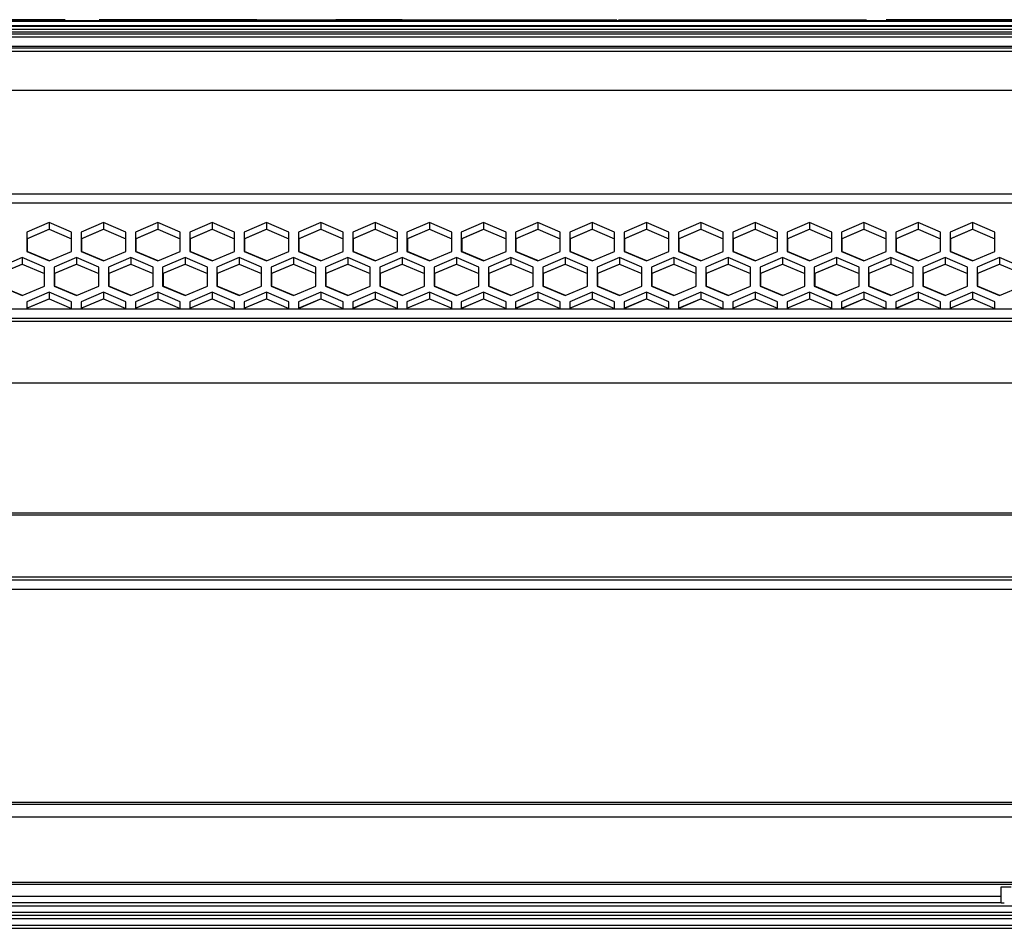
# Model space of a CAD drawing. Header units: millimetres. Extents: x -789 to 806, y 40 to 243.
# Tile 20 of 27: x 369 to 523, y 66 to 209. Entities that reach past the tile are written whole.
import ezdxf

# ---------------------------------------------------------------- set-up
doc = ezdxf.new("R2010")
doc.units = ezdxf.units.MM

# ---------------------------------------------------------------- blocks, each defined once
blk = doc.blocks.new('Gehaeusedeckel-oben__16', base_point=(-611.29, 163.27))
at = {"color": 1, "linetype": 'Continuous'}
for p, q in [((610.89, 203.56), (-594.14, 203.56)), ((618.78, 197.42), (97.45, 197.42)), ((618.78, 197.42), (97.45, 197.42)), ((-611.21, 181.24), (627.96, 181.24)), ((-611.29, 179.83), (628.03, 179.83))]:
    blk.add_line(p, q, dxfattribs=at)
at = {"color": 7, "linetype": 'Continuous'}
for p, q in [((610.89, 203.56), (-594.14, 203.56)), ((373.87, 176.74), (370.37, 175.25)), ((370.37, 174.22), (373.87, 175.72)), ((377.37, 175.25), (373.87, 176.74)), ((373.87, 176.74), (373.87, 175.72)), ((373.87, 175.72), (377.37, 174.22)), ((382.37, 176.74), (378.87, 175.25)), ((378.87, 174.22), (382.37, 175.72)), ((382.37, 176.74), (382.37, 175.72)), ((385.87, 175.25), (382.37, 176.74)), ((382.37, 175.72), (385.87, 174.22)), ((390.87, 176.74), (387.37, 175.25)), ((387.37, 174.22), (390.87, 175.72)), ((390.87, 176.74), (390.87, 175.72)), ((394.37, 175.25), (390.87, 176.74)), ((390.87, 175.72), (394.37, 174.22)), ((399.37, 176.74), (395.87, 175.25)), ((395.87, 174.22), (399.37, 175.72)), ((402.87, 175.25), (399.37, 176.74)), ((399.37, 176.74), (399.37, 175.72)), ((399.37, 175.72), (402.87, 174.22)), ((407.87, 176.74), (404.37, 175.25)), ((404.37, 174.22), (407.87, 175.72)), ((411.37, 175.25), (407.87, 176.74)), ((407.87, 176.74), (407.87, 175.72)), ((407.87, 175.72), (411.37, 174.22)), ((416.37, 176.74), (412.87, 175.25)), ((412.87, 174.22), (416.37, 175.72)), ((416.37, 176.74), (416.37, 175.72)), ((419.87, 175.25), (416.37, 176.74)), ((416.37, 175.72), (419.87, 174.22)), ((424.87, 176.74), (421.37, 175.25)), ((421.37, 174.22), (424.87, 175.72)), ((424.87, 176.74), (424.87, 175.72)), ((428.37, 175.25), (424.87, 176.74)), ((424.87, 175.72), (428.37, 174.22)), ((433.37, 176.74), (429.87, 175.25)), ((429.87, 174.22), (433.37, 175.72)), ((436.87, 175.25), (433.37, 176.74)), ((433.37, 176.74), (433.37, 175.72)), ((433.37, 175.72), (436.87, 174.22)), ((441.87, 176.74), (438.37, 175.25)), ((438.37, 174.22), (441.87, 175.72)), ((441.87, 176.74), (441.87, 175.72)), ((445.37, 175.25), (441.87, 176.74)), ((441.87, 175.72), (445.37, 174.22)), ((450.37, 176.74), (446.87, 175.25)), ((446.87, 174.22), (450.37, 175.72)), ((453.87, 175.25), (450.37, 176.74)), ((450.37, 176.74), (450.37, 175.72)), ((450.37, 175.72), (453.87, 174.22)), ((458.87, 176.74), (455.37, 175.25)), ((455.37, 174.22), (458.87, 175.72)), ((458.87, 176.74), (458.87, 175.72)), ((462.37, 175.25), (458.87, 176.74)), ((458.87, 175.72), (462.37, 174.22)), ((467.37, 176.74), (463.87, 175.25)), ((463.87, 174.22), (467.37, 175.72)), ((470.87, 175.25), (467.37, 176.74)), ((467.37, 176.74), (467.37, 175.72)), ((467.37, 175.72), (470.87, 174.22)), ((475.87, 176.74), (472.37, 175.25)), ((472.37, 174.22), (475.87, 175.72)), ((475.87, 176.74), (475.87, 175.72)), ((479.37, 175.25), (475.87, 176.74)), ((475.87, 175.72), (479.37, 174.22)), ((484.38, 176.74), (480.88, 175.25)), ((480.88, 174.22), (484.38, 175.72)), ((487.88, 175.25), (484.38, 176.74)), ((484.38, 176.74), (484.38, 175.72)), ((484.38, 175.72), (487.88, 174.22)), ((492.88, 176.74), (489.38, 175.25)), ((489.38, 174.22), (492.88, 175.72)), ((496.38, 175.25), (492.88, 176.74)), ((492.88, 176.74), (492.88, 175.72)), ((492.88, 175.72), (496.38, 174.22)), ((501.38, 176.74), (497.88, 175.25)), ((497.88, 174.22), (501.38, 175.72)), ((504.88, 175.25), (501.38, 176.74)), ((501.38, 176.74), (501.38, 175.72)), ((501.38, 175.72), (504.88, 174.22)), ((509.88, 176.74), (506.38, 175.25)), ((506.38, 174.22), (509.88, 175.72)), ((513.38, 175.25), (509.88, 176.74)), ((509.88, 176.74), (509.88, 175.72)), ((509.88, 175.72), (513.38, 174.22)), ((518.38, 176.74), (514.88, 175.25)), ((514.88, 174.22), (518.38, 175.72)), ((521.88, 175.25), (518.38, 176.74)), ((518.38, 176.74), (518.38, 175.72)), ((518.38, 175.72), (521.88, 174.22)), ((370.37, 175.25), (370.37, 172.24)), ((377.37, 172.24), (377.37, 175.25)), ((378.87, 175.25), (378.87, 172.24)), ((385.87, 172.24), (385.87, 175.25)), ((387.37, 175.25), (387.37, 172.24)), ((394.37, 172.24), (394.37, 175.25)), ((395.87, 175.25), (395.87, 172.24)), ((402.87, 172.24), (402.87, 175.25)), ((404.37, 175.25), (404.37, 172.24)), ((411.37, 172.24), (411.37, 175.25)), ((412.87, 175.25), (412.87, 172.24)), ((419.87, 172.24), (419.87, 175.25)), ((421.37, 175.25), (421.37, 172.24)), ((428.37, 172.24), (428.37, 175.25)), ((429.87, 175.25), (429.87, 172.24)), ((436.87, 172.24), (436.87, 175.25)), ((438.37, 175.25), (438.37, 172.24)), ((445.37, 172.24), (445.37, 175.25)), ((446.87, 175.25), (446.87, 172.24)), ((453.87, 172.24), (453.87, 175.25)), ((455.37, 175.25), (455.37, 172.24)), ((462.37, 172.24), (462.37, 175.25)), ((463.87, 175.25), (463.87, 172.24)), ((470.87, 172.24), (470.87, 175.25)), ((472.37, 175.25), (472.37, 172.24)), ((479.37, 172.24), (479.37, 175.25)), ((480.88, 175.25), (480.88, 172.24)), ((487.88, 172.24), (487.88, 175.25)), ((489.38, 175.25), (489.38, 172.24)), ((496.38, 172.24), (496.38, 175.25)), ((497.88, 175.25), (497.88, 172.24)), ((504.88, 172.24), (504.88, 175.25)), ((506.38, 175.25), (506.38, 172.24)), ((513.38, 172.24), (513.38, 175.25)), ((514.88, 175.25), (514.88, 172.24)), ((521.88, 172.24), (521.88, 175.25)), ((369.62, 171.28), (366.12, 169.79)), ((373.12, 169.79), (369.62, 171.28)), ((369.62, 171.28), (369.62, 170.26)), ((370.37, 172.24), (373.87, 170.75)), ((373.87, 170.75), (377.37, 172.24)), ((378.12, 171.28), (374.62, 169.79)), ((378.12, 171.28), (378.12, 170.26)), ((381.62, 169.79), (378.12, 171.28)), ((378.87, 172.24), (382.37, 170.75)), ((382.37, 170.75), (385.87, 172.24)), ((386.62, 171.28), (383.12, 169.79)), ((390.12, 169.79), (386.62, 171.28)), ((386.62, 171.28), (386.62, 170.26)), ((387.37, 172.24), (390.87, 170.75)), ((390.87, 170.75), (394.37, 172.24)), ((395.12, 171.28), (391.62, 169.79)), ((398.62, 169.79), (395.12, 171.28)), ((395.12, 171.28), (395.12, 170.26)), ((395.87, 172.24), (399.37, 170.75)), ((399.37, 170.75), (402.87, 172.24)), ((403.62, 171.28), (400.12, 169.79)), ((407.12, 169.79), (403.62, 171.28)), ((403.62, 171.28), (403.62, 170.26)), ((404.37, 172.24), (407.87, 170.75)), ((407.87, 170.75), (411.37, 172.24)), ((412.12, 171.28), (408.62, 169.79)), ((412.12, 171.28), (412.12, 170.26)), ((415.62, 169.79), (412.12, 171.28)), ((412.87, 172.24), (416.37, 170.75)), ((416.37, 170.75), (419.87, 172.24)), ((420.62, 171.28), (417.12, 169.79)), ((424.12, 169.79), (420.62, 171.28)), ((420.62, 171.28), (420.62, 170.26)), ((421.37, 172.24), (424.87, 170.75)), ((424.87, 170.75), (428.37, 172.24)), ((429.12, 171.28), (425.62, 169.79)), ((432.62, 169.79), (429.12, 171.28)), ((429.12, 171.28), (429.12, 170.26)), ((429.87, 172.24), (433.37, 170.75)), ((433.37, 170.75), (436.87, 172.24)), ((437.62, 171.28), (434.12, 169.79)), ((437.62, 171.28), (437.62, 170.26)), ((441.12, 169.79), (437.62, 171.28)), ((438.37, 172.24), (441.87, 170.75)), ((441.87, 170.75), (445.37, 172.24)), ((446.12, 171.28), (442.62, 169.79)), ((446.12, 171.28), (446.12, 170.26)), ((449.62, 169.79), (446.12, 171.28)), ((446.87, 172.24), (450.37, 170.75)), ((450.37, 170.75), (453.87, 172.24)), ((454.62, 171.28), (451.12, 169.79)), ((458.12, 169.79), (454.62, 171.28)), ((454.62, 171.28), (454.62, 170.26)), ((455.37, 172.24), (458.87, 170.75)), ((458.87, 170.75), (462.37, 172.24)), ((463.12, 171.28), (459.62, 169.79)), ((463.12, 171.28), (463.12, 170.26)), ((466.62, 169.79), (463.12, 171.28)), ((463.87, 172.24), (467.37, 170.75)), ((467.37, 170.75), (470.87, 172.24)), ((471.62, 171.28), (468.12, 169.79)), ((471.62, 171.28), (471.62, 170.26)), ((475.12, 169.79), (471.62, 171.28)), ((472.37, 172.24), (475.87, 170.75)), ((475.87, 170.75), (479.37, 172.24)), ((480.13, 171.28), (476.63, 169.79)), ((480.13, 171.28), (480.13, 170.26)), ((483.63, 169.79), (480.13, 171.28)), ((480.88, 172.24), (484.38, 170.75)), ((484.38, 170.75), (487.88, 172.24)), ((488.63, 171.28), (485.13, 169.79)), ((488.63, 171.28), (488.63, 170.26)), ((492.13, 169.79), (488.63, 171.28)), ((489.38, 172.24), (492.88, 170.75)), ((492.88, 170.75), (496.38, 172.24)), ((497.13, 171.28), (493.63, 169.79)), ((497.13, 171.28), (497.13, 170.26)), ((500.63, 169.79), (497.13, 171.28)), ((497.88, 172.24), (501.38, 170.75)), ((501.38, 170.75), (504.88, 172.24)), ((505.63, 171.28), (502.13, 169.79)), ((505.63, 171.28), (505.63, 170.26)), ((509.13, 169.79), (505.63, 171.28)), ((506.38, 172.24), (509.88, 170.75)), ((509.88, 170.75), (513.38, 172.24)), ((514.13, 171.28), (510.63, 169.79)), ((517.63, 169.79), (514.13, 171.28)), ((514.13, 171.28), (514.13, 170.26)), ((514.88, 172.24), (518.38, 170.75)), ((518.38, 170.75), (521.88, 172.24)), ((522.63, 171.28), (519.13, 169.79)), ((526.13, 169.79), (522.63, 171.28)), ((522.63, 171.28), (522.63, 170.26)), ((366.12, 168.77), (369.62, 170.26)), ((369.62, 170.26), (373.12, 168.77)), ((373.12, 166.8), (373.12, 169.79)), ((374.62, 168.77), (378.12, 170.26)), ((374.62, 169.79), (374.62, 166.8)), ((378.12, 170.26), (381.62, 168.77)), ((381.62, 166.8), (381.62, 169.79)), ((383.12, 168.77), (386.62, 170.26)), ((383.12, 169.79), (383.12, 166.8)), ((386.62, 170.26), (390.12, 168.77)), ((390.12, 166.8), (390.12, 169.79)), ((391.62, 168.77), (395.12, 170.26)), ((391.62, 169.79), (391.62, 166.8)), ((395.12, 170.26), (398.62, 168.77)), ((398.62, 166.8), (398.62, 169.79)), ((400.12, 168.77), (403.62, 170.26)), ((400.12, 169.79), (400.12, 166.8)), ((403.62, 170.26), (407.12, 168.77)), ((407.12, 166.8), (407.12, 169.79)), ((408.62, 168.77), (412.12, 170.26)), ((408.62, 169.79), (408.62, 166.8)), ((412.12, 170.26), (415.62, 168.77)), ((415.62, 166.8), (415.62, 169.79)), ((417.12, 168.77), (420.62, 170.26)), ((417.12, 169.79), (417.12, 166.8)), ((420.62, 170.26), (424.12, 168.77)), ((424.12, 166.8), (424.12, 169.79)), ((425.62, 168.77), (429.12, 170.26)), ((425.62, 169.79), (425.62, 166.8)), ((429.12, 170.26), (432.62, 168.77)), ((432.62, 166.8), (432.62, 169.79)), ((434.12, 168.77), (437.62, 170.26)), ((434.12, 169.79), (434.12, 166.8)), ((437.62, 170.26), (441.12, 168.77)), ((441.12, 166.8), (441.12, 169.79)), ((442.62, 168.77), (446.12, 170.26)), ((442.62, 169.79), (442.62, 166.8)), ((446.12, 170.26), (449.62, 168.77)), ((449.62, 166.8), (449.62, 169.79)), ((451.12, 168.77), (454.62, 170.26)), ((451.12, 169.79), (451.12, 166.8)), ((454.62, 170.26), (458.12, 168.77)), ((458.12, 166.8), (458.12, 169.79)), ((459.62, 168.77), (463.12, 170.26)), ((459.62, 169.79), (459.62, 166.8)), ((463.12, 170.26), (466.62, 168.77)), ((466.62, 166.8), (466.62, 169.79)), ((468.12, 168.77), (471.62, 170.26)), ((468.12, 169.79), (468.12, 166.8)), ((471.62, 170.26), (475.12, 168.77)), ((475.12, 166.8), (475.12, 169.79)), ((476.63, 168.77), (480.13, 170.26)), ((476.63, 169.79), (476.63, 166.8)), ((480.13, 170.26), (483.63, 168.77)), ((483.63, 166.8), (483.63, 169.79)), ((485.13, 168.77), (488.63, 170.26)), ((485.13, 169.79), (485.13, 166.8)), ((488.63, 170.26), (492.13, 168.77)), ((492.13, 166.8), (492.13, 169.79)), ((493.63, 168.77), (497.13, 170.26)), ((493.63, 169.79), (493.63, 166.8)), ((497.13, 170.26), (500.63, 168.77)), ((500.63, 166.8), (500.63, 169.79)), ((502.13, 168.77), (505.63, 170.26)), ((502.13, 169.79), (502.13, 166.8)), ((505.63, 170.26), (509.13, 168.77)), ((509.13, 166.8), (509.13, 169.79)), ((510.63, 168.77), (514.13, 170.26)), ((510.63, 169.79), (510.63, 166.8)), ((514.13, 170.26), (517.63, 168.77)), ((517.63, 166.8), (517.63, 169.79)), ((519.13, 168.77), (522.63, 170.26)), ((519.13, 169.79), (519.13, 166.8)), ((522.63, 170.26), (526.13, 168.77)), ((366.12, 166.8), (369.62, 165.31)), ((369.62, 165.31), (373.12, 166.8)), ((374.62, 166.8), (378.12, 165.31)), ((378.12, 165.31), (381.62, 166.8)), ((383.12, 166.8), (386.62, 165.31)), ((386.62, 165.31), (390.12, 166.8)), ((391.62, 166.8), (395.12, 165.31)), ((395.12, 165.31), (398.62, 166.8)), ((400.12, 166.8), (403.62, 165.31)), ((403.62, 165.31), (407.12, 166.8)), ((408.62, 166.8), (412.12, 165.31)), ((412.12, 165.31), (415.62, 166.8)), ((417.12, 166.8), (420.62, 165.31)), ((420.62, 165.31), (424.12, 166.8)), ((425.62, 166.8), (429.12, 165.31)), ((429.12, 165.31), (432.62, 166.8)), ((434.12, 166.8), (437.62, 165.31)), ((437.62, 165.31), (441.12, 166.8)), ((442.62, 166.8), (446.12, 165.31)), ((446.12, 165.31), (449.62, 166.8)), ((451.12, 166.8), (454.62, 165.31)), ((454.62, 165.31), (458.12, 166.8)), ((459.62, 166.8), (463.12, 165.31)), ((463.12, 165.31), (466.62, 166.8)), ((468.12, 166.8), (471.62, 165.31)), ((471.62, 165.31), (475.12, 166.8)), ((476.63, 166.8), (480.13, 165.31)), ((480.13, 165.31), (483.63, 166.8)), ((485.13, 166.8), (488.63, 165.31)), ((488.63, 165.31), (492.13, 166.8)), ((493.63, 166.8), (497.13, 165.31)), ((497.13, 165.31), (500.63, 166.8)), ((502.13, 166.8), (505.63, 165.31)), ((505.63, 165.31), (509.13, 166.8)), ((510.63, 166.8), (514.13, 165.31)), ((514.13, 165.31), (517.63, 166.8)), ((519.13, 166.8), (522.63, 165.31)), ((522.63, 165.31), (526.13, 166.8)), ((373.87, 165.84), (370.37, 164.35)), ((377.37, 164.35), (373.87, 165.84)), ((373.87, 165.84), (373.87, 164.82)), ((382.37, 165.84), (378.87, 164.35)), ((382.37, 165.84), (382.37, 164.82)), ((385.87, 164.35), (382.37, 165.84)), ((390.87, 165.84), (387.37, 164.35)), ((394.37, 164.35), (390.87, 165.84)), ((390.87, 165.84), (390.87, 164.82)), ((399.37, 165.84), (395.87, 164.35)), ((399.37, 165.84), (399.37, 164.82)), ((402.87, 164.35), (399.37, 165.84)), ((407.87, 165.84), (404.37, 164.35)), ((411.37, 164.35), (407.87, 165.84)), ((407.87, 165.84), (407.87, 164.82)), ((416.37, 165.84), (412.87, 164.35)), ((419.87, 164.35), (416.37, 165.84)), ((416.37, 165.84), (416.37, 164.82)), ((424.87, 165.84), (421.37, 164.35)), ((424.87, 165.84), (424.87, 164.82)), ((428.37, 164.35), (424.87, 165.84)), ((433.37, 165.84), (429.87, 164.35)), ((433.37, 165.84), (433.37, 164.82)), ((436.87, 164.35), (433.37, 165.84)), ((441.87, 165.84), (438.37, 164.35)), ((445.37, 164.35), (441.87, 165.84)), ((441.87, 165.84), (441.87, 164.82)), ((450.37, 165.84), (446.87, 164.35)), ((453.87, 164.35), (450.37, 165.84)), ((450.37, 165.84), (450.37, 164.82)), ((458.87, 165.84), (455.37, 164.35)), ((462.37, 164.35), (458.87, 165.84)), ((458.87, 165.84), (458.87, 164.82)), ((467.37, 165.84), (463.87, 164.35)), ((470.87, 164.35), (467.37, 165.84)), ((467.37, 165.84), (467.37, 164.82)), ((475.87, 165.84), (472.37, 164.35)), ((475.87, 165.84), (475.87, 164.82)), ((479.37, 164.35), (475.87, 165.84)), ((484.38, 165.84), (480.88, 164.35)), ((484.38, 165.84), (484.38, 164.82)), ((487.88, 164.35), (484.38, 165.84)), ((492.88, 165.84), (489.38, 164.35)), ((492.88, 165.84), (492.88, 164.82)), ((496.38, 164.35), (492.88, 165.84)), ((501.38, 165.84), (497.88, 164.35)), ((504.88, 164.35), (501.38, 165.84)), ((501.38, 165.84), (501.38, 164.82)), ((509.88, 165.84), (506.38, 164.35)), ((513.38, 164.35), (509.88, 165.84)), ((509.88, 165.84), (509.88, 164.82)), ((518.38, 165.84), (514.88, 164.35)), ((518.38, 165.84), (518.38, 164.82)), ((521.88, 164.35), (518.38, 165.84)), ((370.37, 163.33), (373.87, 164.82)), ((370.37, 164.35), (370.37, 163.33)), ((373.87, 164.82), (377.37, 163.28)), ((377.37, 163.28), (377.37, 164.35)), ((378.87, 163.33), (382.37, 164.82)), ((378.87, 164.35), (378.87, 163.33)), ((382.37, 164.82), (385.87, 163.28)), ((385.87, 163.28), (385.87, 164.35)), ((387.37, 163.33), (390.87, 164.82)), ((387.37, 164.35), (387.37, 163.33)), ((390.87, 164.82), (394.37, 163.28)), ((394.37, 163.28), (394.37, 164.35)), ((395.87, 163.33), (399.37, 164.82)), ((395.87, 164.35), (395.87, 163.33)), ((399.37, 164.82), (402.87, 163.28)), ((402.87, 163.28), (402.87, 164.35)), ((404.37, 163.33), (407.87, 164.82)), ((404.37, 164.35), (404.37, 163.33)), ((407.87, 164.82), (411.37, 163.28)), ((411.37, 163.28), (411.37, 164.35)), ((412.87, 163.28), (416.37, 164.82)), ((412.87, 164.35), (412.87, 163.28)), ((416.37, 164.82), (419.87, 163.28)), ((419.87, 163.28), (419.87, 164.35)), ((421.37, 163.28), (424.87, 164.82)), ((421.37, 164.35), (421.37, 163.28)), ((424.87, 164.82), (428.37, 163.28)), ((428.37, 163.28), (428.37, 164.35)), ((429.87, 163.33), (433.37, 164.82)), ((429.87, 164.35), (429.87, 163.33)), ((433.37, 164.82), (436.87, 163.33)), ((436.87, 163.33), (436.87, 164.35)), ((438.37, 163.28), (441.87, 164.82)), ((438.37, 164.35), (438.37, 163.28)), ((441.87, 164.82), (445.37, 163.28)), ((445.37, 163.28), (445.37, 164.35)), ((446.87, 163.28), (450.37, 164.82)), ((446.87, 164.35), (446.87, 163.28)), ((450.37, 164.82), (453.87, 163.28)), ((453.87, 163.28), (453.87, 164.35)), ((455.37, 163.33), (458.87, 164.82)), ((455.37, 164.35), (455.37, 163.33)), ((458.87, 164.82), (462.37, 163.28)), ((462.37, 163.28), (462.37, 164.35)), ((463.87, 163.28), (467.37, 164.82)), ((463.87, 164.35), (463.87, 163.28)), ((467.37, 164.82), (470.87, 163.28)), ((470.87, 163.28), (470.87, 164.35)), ((472.37, 163.28), (475.87, 164.82)), ((472.37, 164.35), (472.37, 163.28)), ((475.87, 164.82), (479.37, 163.28)), ((479.37, 163.28), (479.37, 164.35)), ((480.88, 163.33), (484.38, 164.82)), ((480.88, 164.35), (480.88, 163.33)), ((484.38, 164.82), (487.88, 163.33)), ((487.88, 163.33), (487.88, 164.35)), ((489.38, 163.33), (492.88, 164.82)), ((489.38, 164.35), (489.38, 163.33)), ((492.88, 164.82), (496.38, 163.33)), ((496.38, 163.33), (496.38, 164.35)), ((497.88, 163.28), (501.38, 164.82)), ((497.88, 164.35), (497.88, 163.28)), ((501.38, 164.82), (504.88, 163.28)), ((504.88, 163.28), (504.88, 164.35)), ((506.38, 163.28), (509.88, 164.82)), ((506.38, 164.35), (506.38, 163.28)), ((509.88, 164.82), (513.38, 163.28)), ((513.38, 163.28), (513.38, 164.35)), ((514.88, 163.33), (518.38, 164.82)), ((514.88, 164.35), (514.88, 163.33)), ((518.38, 164.82), (521.88, 163.28)), ((521.88, 163.28), (521.88, 164.35))]:
    blk.add_line(p, q, dxfattribs=at)
blk = doc.blocks.new('Gehaeusedeckel-unten-100-Jahre__17', base_point=(-224.61, 163.33))
at = {"color": 7, "linetype": 'Continuous'}
for p, q in [((373.93, 175.72), (370.43, 174.22)), ((382.43, 175.72), (378.93, 174.22)), ((390.93, 175.72), (387.43, 174.22)), ((399.43, 175.72), (395.93, 174.22)), ((407.93, 175.72), (404.43, 174.22)), ((416.43, 175.72), (412.93, 174.22)), ((424.93, 175.72), (421.43, 174.22)), ((433.43, 175.72), (429.93, 174.22)), ((441.93, 175.72), (438.43, 174.22)), ((450.43, 175.72), (446.93, 174.22)), ((458.93, 175.72), (455.43, 174.22)), ((467.43, 175.72), (463.93, 174.22)), ((475.93, 175.72), (472.43, 174.22)), ((484.44, 175.72), (480.94, 174.22)), ((492.94, 175.72), (489.44, 174.22)), ((501.44, 175.72), (497.94, 174.22)), ((509.94, 175.72), (506.44, 174.22)), ((518.44, 175.72), (514.94, 174.22)), ((370.43, 174.22), (370.43, 172.22)), ((378.93, 174.22), (378.93, 172.22)), ((387.43, 174.22), (387.43, 172.24)), ((395.93, 174.22), (395.93, 172.22)), ((404.43, 174.22), (404.43, 172.24)), ((412.93, 174.22), (412.93, 172.22)), ((421.43, 174.22), (421.43, 172.24)), ((429.93, 174.22), (429.93, 172.24)), ((438.43, 174.22), (438.43, 172.22)), ((446.93, 174.22), (446.93, 172.24)), ((455.43, 174.22), (455.43, 172.24)), ((463.93, 174.22), (463.93, 172.22)), ((472.43, 174.22), (472.43, 172.22)), ((480.94, 174.22), (480.94, 172.22)), ((489.44, 174.22), (489.44, 172.24)), ((497.94, 174.22), (497.94, 172.22)), ((506.44, 174.22), (506.44, 172.22)), ((514.94, 174.22), (514.94, 172.24)), ((373.93, 170.75), (370.43, 172.22)), ((382.43, 170.75), (378.93, 172.22)), ((390.93, 170.75), (387.43, 172.24)), ((399.43, 170.75), (395.93, 172.22)), ((407.93, 170.75), (404.43, 172.24)), ((416.43, 170.75), (412.93, 172.22)), ((424.93, 170.75), (421.43, 172.24)), ((433.43, 170.75), (429.93, 172.24)), ((441.93, 170.75), (438.43, 172.22)), ((450.43, 170.75), (446.93, 172.24)), ((458.93, 170.75), (455.43, 172.24)), ((467.43, 170.75), (463.93, 172.22)), ((475.93, 170.75), (472.43, 172.22)), ((484.44, 170.75), (480.94, 172.22)), ((492.94, 170.75), (489.44, 172.24)), ((501.44, 170.75), (497.94, 172.22)), ((509.94, 170.75), (506.44, 172.22)), ((518.44, 170.75), (514.94, 172.24)), ((369.68, 170.26), (366.18, 168.77)), ((378.18, 170.26), (374.68, 168.77)), ((386.68, 170.26), (383.18, 168.77)), ((395.18, 170.26), (391.68, 168.77)), ((403.68, 170.26), (400.18, 168.77)), ((412.18, 170.26), (408.68, 168.77)), ((420.68, 170.26), (417.18, 168.77)), ((429.18, 170.26), (425.68, 168.77)), ((437.68, 170.26), (434.18, 168.77)), ((446.18, 170.26), (442.68, 168.77)), ((454.68, 170.26), (451.18, 168.77)), ((463.18, 170.26), (459.68, 168.77)), ((471.68, 170.26), (468.18, 168.77)), ((480.19, 170.26), (476.69, 168.77)), ((488.69, 170.26), (485.19, 168.77)), ((497.19, 170.26), (493.69, 168.77)), ((505.69, 170.26), (502.19, 168.77)), ((514.19, 170.26), (510.69, 168.77)), ((522.69, 170.26), (519.19, 168.77)), ((374.68, 168.77), (374.68, 166.78)), ((383.18, 168.77), (383.18, 166.8)), ((391.68, 168.77), (391.68, 166.78)), ((400.18, 168.77), (400.18, 166.8)), ((408.68, 168.77), (408.68, 166.78)), ((417.18, 168.77), (417.18, 166.78)), ((425.68, 168.77), (425.68, 166.8)), ((434.18, 168.77), (434.18, 166.8)), ((442.68, 168.77), (442.68, 166.8)), ((451.18, 168.77), (451.18, 166.78)), ((459.68, 168.77), (459.68, 166.8)), ((468.18, 168.77), (468.18, 166.78)), ((476.69, 168.77), (476.69, 166.78)), ((485.19, 168.77), (485.19, 166.78)), ((493.69, 168.77), (493.69, 166.8)), ((502.19, 168.77), (502.19, 166.8)), ((510.69, 168.77), (510.69, 166.8)), ((519.19, 168.77), (519.19, 166.78)), ((369.68, 165.31), (366.18, 166.8)), ((378.18, 165.31), (374.68, 166.78)), ((386.68, 165.31), (383.18, 166.8)), ((395.18, 165.31), (391.68, 166.78)), ((403.68, 165.31), (400.18, 166.8)), ((412.18, 165.31), (408.68, 166.78)), ((420.68, 165.31), (417.18, 166.78)), ((429.18, 165.31), (425.68, 166.8)), ((437.68, 165.31), (434.18, 166.8)), ((446.18, 165.31), (442.68, 166.8)), ((454.68, 165.31), (451.18, 166.78)), ((463.18, 165.31), (459.68, 166.8)), ((471.68, 165.31), (468.18, 166.78)), ((480.19, 165.31), (476.69, 166.78)), ((488.69, 165.31), (485.19, 166.78)), ((497.19, 165.31), (493.69, 166.8)), ((505.69, 165.31), (502.19, 166.8)), ((514.19, 165.31), (510.69, 166.8)), ((522.69, 165.31), (519.19, 166.78)), ((373.93, 164.82), (370.43, 163.33)), ((382.43, 164.82), (378.93, 163.33)), ((390.93, 164.82), (387.43, 163.33)), ((399.43, 164.82), (395.93, 163.33)), ((407.93, 164.82), (404.43, 163.33)), ((416.43, 164.82), (412.93, 163.33)), ((424.93, 164.82), (421.43, 163.33)), ((433.43, 164.82), (429.93, 163.33)), ((441.93, 164.82), (438.43, 163.33)), ((450.43, 164.82), (446.93, 163.33)), ((458.93, 164.82), (455.43, 163.33)), ((467.43, 164.82), (463.93, 163.33)), ((475.93, 164.82), (472.43, 163.33)), ((484.44, 164.82), (480.94, 163.33)), ((492.94, 164.82), (489.44, 163.33)), ((501.44, 164.82), (497.94, 163.33)), ((509.94, 164.82), (506.44, 163.33)), ((518.44, 164.82), (514.94, 163.33))]:
    blk.add_line(p, q, dxfattribs=at)
blk = doc.blocks.new('Dekorleiste_1__18', base_point=(-557.13, 206.24))
at = {"color": 1, "linetype": 'Continuous'}
for p, q in [((-557.13, 207.53), (573.87, 207.53)), ((-557.13, 207.04), (573.87, 207.04)), ((-557.13, 206.61), (573.87, 206.61)), ((573.87, 206.24), (-557.13, 206.24))]:
    blk.add_line(p, q, dxfattribs=at)
at = {"color": 7, "linetype": 'Continuous'}
for p, q in [((-557.13, 207.53), (573.87, 207.53)), ((573.87, 206.24), (-557.13, 206.24))]:
    blk.add_line(p, q, dxfattribs=at)
blk = doc.blocks.new('Fuehrung__23', base_point=(-593.02, 204.13))
at = {"color": 7, "linetype": 'Continuous'}
blk.add_line((573.87, 208.22), (14.97, 208.22), dxfattribs=at)
at = {"color": 1, "linetype": 'Continuous'}
for p, q in [((573.87, 207.58), (-557.13, 207.58)), ((-557.13, 205.86), (573.87, 205.86)), ((-593.02, 204.13), (609.77, 204.13)), ((-588.97, 204.4), (605.72, 204.4))]:
    blk.add_line(p, q, dxfattribs=at)
blk = doc.blocks.new('Etikett-Odin__26', base_point=(343.87, 208.42))
at = {"color": 7, "linetype": 'Continuous'}
for p, q in [((343.87, 208.42), (543.87, 208.42)), ((343.87, 208.42), (543.87, 208.42)), ((351.69, 208.53), (371.07, 208.53)), ((371.07, 208.53), (376.36, 208.53)), ((381.68, 208.53), (399.21, 208.53)), ((399.21, 208.53), (402.36, 208.53)), ((401.36, 208.51), (400.71, 208.51)), ((406.35, 208.51), (401.36, 208.51)), ((406.35, 208.51), (418.75, 208.51)), ((424.49, 208.51), (418.75, 208.51)), ((429.13, 208.51), (424.49, 208.51)), ((429.13, 208.51), (462.73, 208.51)), ((462.96, 208.51), (463.43, 208.51)), ((463.43, 208.51), (468.18, 208.51)), ((468.18, 208.51), (486.88, 208.51)), ((486.88, 208.51), (490.24, 208.51)), ((490.24, 208.51), (492.8, 208.51)), ((492.8, 208.51), (495.97, 208.51)), ((495.97, 208.51), (498.43, 208.51)), ((498.43, 208.51), (501.78, 208.51)), ((504.9, 208.53), (527.84, 208.53)), ((527.84, 208.53), (530.82, 208.53)), ((530.82, 208.53), (531.41, 208.53)), ((531.41, 208.53), (531.67, 208.53)), ((531.67, 208.53), (531.94, 208.53)), ((531.94, 208.53), (534.34, 208.53)), ((534.34, 208.53), (536.69, 208.53))]:
    blk.add_line(p, q, dxfattribs=at)
blk = doc.blocks.new('Rückdeckel-kpl___27', base_point=(-643.57, 163.27))
for name, p in [('Fuehrung__23', (-593.02, 204.13)), ('Etikett-Odin__26', (343.87, 208.42)), ('Dekorleiste_1__18', (-557.13, 206.24)), ('Gehaeusedeckel-oben__16', (-611.29, 163.27)), ('Gehaeusedeckel-unten-100-Jahre__17', (-224.61, 163.33))]:
    blk.add_blockref(name, p)
blk = doc.blocks.new('CFK-Haltebuegel', base_point=(-732.13, 118.89))
at = {"color": 7, "linetype": 'Continuous'}
for p, q in [((104.22, 163.22), (605.33, 163.22)), ((608.22, 161.28), (98.68, 161.28)), ((83.76, 131.28), (608.94, 131.28)), ((98.21, 121.28), (608.27, 121.28)), ((605.31, 119.28), (104.21, 119.31))]:
    blk.add_line(p, q, dxfattribs=at)
at = {"color": 1, "linetype": 'Continuous'}
for p, q in [((104.27, 161.78), (605.38, 161.78)), ((98.12, 151.63), (608.89, 151.63)), ((608.94, 130.94), (97.67, 130.94)), ((104.27, 120.78), (605.38, 120.78))]:
    blk.add_line(p, q, dxfattribs=at)
blk = doc.blocks.new('CFK-Haltebügel-kpl_', base_point=(-788.85, 39.94))
blk.add_blockref('CFK-Haltebuegel', (-732.13, 118.89))
blk = doc.blocks.new('Carbonbügel', base_point=(-788.85, 39.94))
blk.add_blockref('CFK-Haltebügel-kpl_', (-788.85, 39.94))
blk = doc.blocks.new('Gehaeuseprofil__48', base_point=(-602.13, 73.12))
at = {"color": 1, "linetype": 'Continuous'}
for p, q in [((618.87, 85.92), (-602.13, 85.92)), ((618.87, 83.62), (-602.13, 83.62)), ((618.87, 73.42), (-602.13, 73.42))]:
    blk.add_line(p, q, dxfattribs=at)
at = {"color": 7, "linetype": 'Continuous'}
for p, q in [((618.87, 85.62), (-602.13, 85.62)), ((618.87, 73.12), (-602.13, 73.12))]:
    blk.add_line(p, q, dxfattribs=at)
blk = doc.blocks.new('Gehaeuse-kpl___83', base_point=(-722.07, 63.42))
blk.add_blockref('Gehaeuseprofil__48', (-602.13, 73.12))
blk = doc.blocks.new('Montage-fuer-Funktionstest__84', base_point=(-722.07, 63.42))
blk.add_blockref('Gehaeuse-kpl___83', (-722.07, 63.42))
blk = doc.blocks.new('Diffusor-Rahmen-unten', base_point=(-602.13, 66.23))
at = {"color": 1, "linetype": 'Continuous'}
for p, q in [((-602.13, 69.73), (618.87, 69.73)), ((618.87, 68.73), (-602.13, 68.73)), ((618.87, 67.73), (-602.13, 67.73)), ((-602.13, 66.73), (618.87, 66.73))]:
    blk.add_line(p, q, dxfattribs=at)
at = {"color": 7, "linetype": 'Continuous'}
for p, q in [((618.87, 68.23), (-602.13, 68.23)), ((-602.13, 66.23), (618.87, 66.23))]:
    blk.add_line(p, q, dxfattribs=at)
blk = doc.blocks.new('Diffusor-Rahmen-oben', base_point=(-602.13, 70.23))
at = {"color": 7, "linetype": 'Continuous'}
for p, q in [((522.87, 71.23), (522.87, 72.73)), ((522.87, 72.73), (524.44, 72.73)), ((522.87, 70.23), (522.87, 71.23)), ((522.87, 70.23), (-506.13, 70.23)), ((522.87, 70.23), (523.14, 70.23)), ((523.14, 70.23), (523.37, 70.23))]:
    blk.add_line(p, q, dxfattribs=at)
at = {"color": 1, "linetype": 'Continuous'}
blk.add_line((522.87, 71.23), (-506.13, 71.23), dxfattribs=at)
blk = doc.blocks.new('Standard-Diffusor-kpl_', base_point=(-602.13, 65.69))
for name, p in [('Diffusor-Rahmen-oben', (-602.13, 70.23)), ('Diffusor-Rahmen-unten', (-602.13, 66.23))]:
    blk.add_blockref(name, p)
blk = doc.blocks.new('S360-C__85', base_point=(-788.85, 39.94))
for name, p in [('Carbonbügel', (-788.85, 39.94)), ('Rückdeckel-kpl___27', (-643.57, 163.27)), ('Montage-fuer-Funktionstest__84', (-722.07, 63.42)), ('Standard-Diffusor-kpl_', (-602.13, 65.69))]:
    blk.add_blockref(name, p)
blk = doc.blocks.new('DrfsichtA', base_point=(-18, 110))
blk.add_blockref('S360-C__85', (-788.85, 39.94))

msp = doc.modelspace()

# ---------------------------------------------------------------- block references
msp.add_blockref('DrfsichtA', (-18, 110))

doc.saveas('drawing.dxf')
